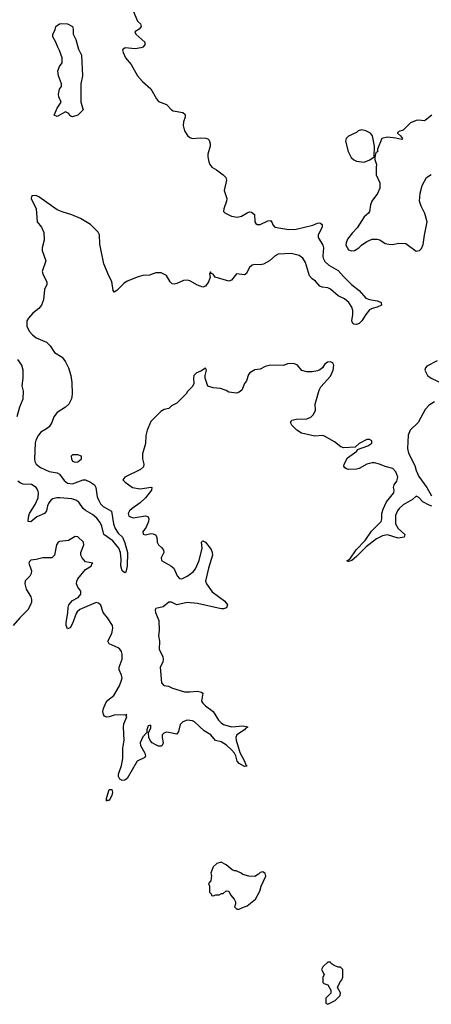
# Model space of a CAD drawing. Header units: inches. Extents: x 2473073 to 2657680, y 705365 to 849016.
# Tile 50 of 151: x 2565583 to 2568745, y 771022 to 778582. Entities that reach past the tile are written whole.
import ezdxf

# ---------------------------------------------------------------- set-up
doc = ezdxf.new("R2010")
doc.units = ezdxf.units.IN
doc.header["$MEASUREMENT"] = 0
doc.layers.add('C5767', color=7, linetype='Continuous')

msp = doc.modelspace()

# ---------------------------------------------------------------- linework, layer by layer
at = {"layer": 'C5767', "color": 5}
for points, elevation in [([(2566455.3, 778650), (2566488.4, 778570), (2566510.3, 778550), (2566517.4, 778530), (2566501.6, 778510), (2566467.7, 778490), (2566476.4, 778470), (2566544.9, 778410), (2566544, 778390), (2566528.3, 778371.7), (2566513.8, 778366.2), (2566470, 778359.1), (2566394.7, 778365.3), (2566374.4, 778350), (2566377.4, 778330), (2566395.6, 778290), (2566438.6, 778238.6), (2566487.2, 778150), (2566527.5, 778107.5), (2566590, 778052.4), (2566634.3, 777974.3), (2566650, 777955.3), (2566710, 777930.3), (2566749.3, 777889.3), (2566762, 777882), (2566836, 777870), (2566854.9, 777854.9), (2566854.4, 777834.4), (2566841.1, 777798.9), (2566838.2, 777770), (2566850.2, 777730), (2566872, 777692), (2566890, 777676.5), (2566910, 777671.1), (2566970, 777675.2), (2567013, 777673), (2567028.1, 777668.1), (2567038.4, 777658.4), (2567046, 777630), (2567046, 777610), (2567028.5, 777550), (2567028.5, 777530), (2567035.3, 777490), (2567043.7, 777470), (2567060.5, 777450), (2567095.5, 777430), (2567147.7, 777390), (2567167.7, 777370), (2567172.7, 777350), (2567153, 777270), (2567174.4, 777210), (2567172.2, 777190), (2567150.4, 777130), (2567148.2, 777110), (2567159, 777099), (2567210, 777073.8), (2567254.4, 777065.6), (2567286.3, 777073.7), (2567330, 777100.4), (2567350, 777106), (2567363.8, 777103.8), (2567386.2, 777086.2), (2567390.5, 777030), (2567397.1, 777017.1), (2567408.7, 777008.7), (2567430, 777008.9), (2567490, 777038.7), (2567510, 777040.5), (2567523.1, 777023.1), (2567527.7, 777007.7), (2567544.4, 776990), (2567650, 776970.8), (2567707.3, 776972.7), (2567835.5, 777004.5), (2567870, 777019.6), (2567890, 777022.6), (2567898, 777018), (2567906.4, 777010), (2567907.2, 776990), (2567876.9, 776930), (2567876.9, 776910), (2567912.9, 776850), (2567917.1, 776830), (2567913.1, 776770), (2567915.6, 776750), (2567926.4, 776726.4), (2567958.6, 776698.6), (2568030, 776657.7), (2568070, 776611.1), (2568131.3, 776550), (2568190, 776503.2), (2568243.4, 776443.4), (2568270, 776432.9), (2568330, 776423.2), (2568350, 776415.2), (2568359.3, 776410), (2568363.1, 776390), (2568330, 776374.2), (2568290, 776364.7), (2568270, 776354.8), (2568241.2, 776318.8), (2568211, 776270), (2568192, 776250), (2568170, 776242.1), (2568150, 776243.9), (2568142.5, 776250), (2568134.4, 776270), (2568142.7, 776317.3), (2568141.8, 776350), (2568134.2, 776374.2), (2568111.7, 776411.7), (2568078.7, 776438.7), (2568030, 776462.4), (2567970, 776514.1), (2567950, 776522.4), (2567907.6, 776527.6), (2567890, 776536.5), (2567855.8, 776575.8), (2567830, 776592.2), (2567810, 776616.1), (2567778.6, 776718.6), (2567757.2, 776750), (2567730, 776770.4), (2567670, 776786.7), (2567570, 776781.4), (2567546.3, 776770), (2567502, 776730), (2567455.5, 776704.5), (2567430, 776700.3), (2567390, 776703.1), (2567370, 776697.6), (2567350, 776680.5), (2567324, 776630), (2567310, 776622.4), (2567250, 776629.6), (2567210, 776582), (2567190, 776575.1), (2567084.5, 776604.5), (2567070, 776628), (2567054.6, 776634.6), (2567050, 776646), (2567042, 776630), (2567045.4, 776605.4), (2567034, 776570), (2567010, 776536), (2566990.4, 776529.6), (2566950, 776543.1), (2566890, 776578), (2566870, 776582.3), (2566841.3, 776578.7), (2566790, 776555.6), (2566770, 776552), (2566754.8, 776554.8), (2566739.3, 776570), (2566710, 776617.2), (2566670, 776638), (2566630, 776638), (2566579.9, 776620.1), (2566530, 776617), (2566492.5, 776607.5), (2566410, 776574), (2566383.2, 776556.8), (2566330, 776502.7), (2566309.3, 776489.3), (2566302, 776502), (2566291.3, 776571.3), (2566269.5, 776610), (2566230, 776708), (2566198, 776858), (2566196.2, 776930), (2566187, 776950), (2566126.6, 777010), (2566050, 777056.3), (2565984.9, 777084.9), (2565910, 777106), (2565870, 777122.4), (2565730, 777222.4), (2565710, 777231.2), (2565682, 777230), (2565674.8, 777225.2), (2565670.7, 777210), (2565708.7, 777130), (2565718, 777030), (2565750.4, 776990), (2565767.9, 776947.9), (2565770.2, 776890), (2565756.8, 776830), (2565756.8, 776810), (2565783, 776730), (2565757.3, 776650), (2565762.7, 776622.7), (2565791.7, 776570), (2565791.8, 776550), (2565774.3, 776510), (2565765.5, 776430), (2565750.1, 776389.9), (2565730, 776364.5), (2565683.2, 776330), (2565650, 776289.7), (2565637.8, 776270), (2565638, 776230), (2565657.4, 776190), (2565682.8, 776162.8), (2565710, 776140.4), (2565790, 776105.6), (2565817.4, 776077.4), (2565850, 776027.4), (2565910, 775990.2), (2565936.3, 775956.3), (2565958.8, 775910), (2565977.1, 775850), (2565983.9, 775796.1), (2565986.1, 775706.1), (2565981.8, 775670), (2565960.2, 775630), (2565934, 775606), (2565870, 775565.8), (2565846.2, 775533.8), (2565830.6, 775490), (2565810, 775457), (2565790, 775439.7), (2565744.7, 775415.2), (2565726.8, 775393.2), (2565707, 775353), (2565701, 775330), (2565697.4, 775210), (2565700.4, 775190), (2565710, 775169.3), (2565743.7, 775143.7), (2565810, 775111.8), (2565870, 775102.9), (2565890, 775091.9), (2565924.9, 775044.9), (2565950, 775024), (2565990, 775017.2), (2566070, 775048.2), (2566088.1, 775048.1), (2566128, 775030), (2566158.4, 775010), (2566167.4, 774990), (2566178.5, 774918.5), (2566190.2, 774890), (2566204.8, 774864.8), (2566224.6, 774844.6), (2566287.8, 774807.8), (2566304, 774710), (2566316.2, 774676.2), (2566340.7, 774640.7), (2566372.6, 774610), (2566390, 774566), (2566411.4, 774491.4), (2566410, 774386), (2566399.1, 774340.9), (2566390, 774334), (2566369.5, 774350), (2566361.6, 774390), (2566362.9, 774437.1), (2566357.6, 774490), (2566345.3, 774525.3), (2566299.7, 774579.7), (2566229.9, 774629.9), (2566214.1, 774694.1), (2566201.5, 774721.5), (2566175.2, 774755.2), (2566143.4, 774783.4), (2566090, 774814.6), (2566072, 774830), (2566037, 774877), (2566013.6, 774893.6), (2565982.8, 774902.8), (2565890.5, 774910.6), (2565869.5, 774910.5), (2565837.5, 774902.5), (2565825.1, 774894.9), (2565806.9, 774873.1), (2565797.7, 774850), (2565790.1, 774809.9), (2565773.7, 774790), (2565713.9, 774766.1), (2565670, 774727), (2565649.4, 774729.4), (2565650, 774762), (2565659.7, 774790), (2565701.3, 774858.7), (2565724.1, 774910), (2565727.9, 774950), (2565722.7, 774970), (2565710.4, 774990.4), (2565673.1, 775013.1), (2565610, 775016), (2565590, 775023.7), (2565570, 775039.2)], 40), ([(2568750, 777849.2), (2568702, 777810), (2568690, 777806.6), (2568650, 777811.8), (2568630, 777809.4), (2568584.7, 777790), (2568530, 777734), (2568496.9, 777723.1), (2568486, 777714), (2568484.7, 777710), (2568510, 777691.3), (2568524.7, 777670), (2568518, 777662), (2568473.2, 777673.2), (2568410, 777679.5), (2568366, 777670), (2568332.7, 777587.3), (2568331.6, 777568.4), (2568318, 777562), (2568312.7, 777527.3), (2568312, 777510), (2568324.7, 777470), (2568321, 777450), (2568322.8, 777390), (2568351, 777330), (2568350.5, 777289.5), (2568332.5, 777247.5), (2568287.7, 777190), (2568278.5, 777161.5), (2568270.7, 777110), (2568263, 777097), (2568230, 777069), (2568176.4, 776983.6), (2568136.8, 776943.2), (2568102.5, 776897.5), (2568090.7, 776870), (2568088.7, 776850), (2568110, 776816.3), (2568130, 776808.5), (2568155.3, 776810), (2568189, 776830), (2568210, 776851), (2568250, 776878), (2568290, 776896), (2568330, 776898), (2568350.9, 776890.9), (2568390, 776864.7), (2568419.6, 776859.6), (2568450, 776856), (2568493.6, 776866.4), (2568550, 776862.8), (2568630, 776804.7), (2568655.3, 776810), (2568670, 776824.7), (2568683.2, 776856.8), (2568692.7, 776927.3), (2568714, 777030), (2568694.6, 777094.6), (2568668, 777150), (2568655.3, 777190), (2568659, 777250), (2568674, 777310), (2568709.3, 777370.7), (2568745.6, 777394.4)], 60), ([(2568750, 774847.3), (2568730, 774854), (2568680.4, 774880.4), (2568650, 774912.3), (2568630, 774924), (2568602, 774898), (2568530, 774856.4), (2568499.5, 774830), (2568485.3, 774810), (2568470, 774774), (2568469.1, 774710), (2568490, 774674.4), (2568542.8, 774630), (2568538, 774610), (2568490, 774601.5), (2568410, 774625.6), (2568370, 774620.3), (2568325.1, 774594.9), (2568245.5, 774534.5), (2568170, 774459.5), (2568134, 774430), (2568110, 774421.2), (2568102.7, 774422.7), (2568099, 774430), (2568119.6, 774440.4), (2568168.2, 774511.8), (2568236.1, 774583.9), (2568285.6, 774654.4), (2568361.1, 774730), (2568365.7, 774750), (2568365.1, 774790), (2568374.9, 774825.1), (2568400.7, 774879.3), (2568458, 774950), (2568459.6, 774970), (2568454.5, 774990), (2568460.9, 775010), (2568481.4, 775038.5), (2568487.8, 775070), (2568474, 775110), (2568450, 775135.6), (2568390, 775151.6), (2568348.7, 775170), (2568310, 775178.7), (2568290, 775179.7), (2568251, 775170), (2568190, 775136.9), (2568170, 775131.3), (2568109, 775129), (2568092.7, 775132.7), (2568081.2, 775141.2), (2568074, 775154), (2568075.1, 775170), (2568101.7, 775218.3), (2568174, 775270), (2568178, 775282), (2568258, 775310), (2568288.7, 775330), (2568288, 775348), (2568270, 775358), (2568250, 775358), (2568190, 775328), (2568159.6, 775300.4), (2568070, 775294), (2568050, 775302), (2568002, 775342), (2567925.6, 775385.6), (2567910, 775389.2), (2567850, 775383.7), (2567747.1, 775407.1), (2567711.2, 775431.2), (2567672.7, 775470), (2567664, 775490), (2567674, 775506), (2567710, 775515.5), (2567790, 775518), (2567819, 775530), (2567841.2, 775550), (2567856.2, 775583.8), (2567854.5, 775630), (2567883.3, 775736.7), (2567897.6, 775762.4), (2567970, 775845.5), (2567992.4, 775890), (2567996.2, 775930), (2567990, 775944), (2567982, 775950), (2567970, 775954.5), (2567948.5, 775951.5), (2567926.2, 775933.8), (2567910.4, 775909.6), (2567890, 775893.2), (2567870, 775885.2), (2567830, 775879), (2567790, 775877.2), (2567750, 775889), (2567718, 775930), (2567690, 775942), (2567639.6, 775940.4), (2567610, 775928), (2567508.9, 775928.9), (2567470, 775919), (2567430, 775899), (2567390, 775894), (2567352, 775870), (2567342, 775858), (2567324.7, 775810), (2567311.3, 775790), (2567290, 775738), (2567270, 775722), (2567250, 775715.3), (2567190, 775722), (2567170, 775735.3), (2567126, 775750), (2567070, 775755.3), (2567028.9, 775768.9), (2567008, 775830), (2567008, 775850), (2567018, 775890), (2567010, 775906), (2566976, 775884), (2566942, 775870), (2566922, 775850), (2566918, 775830), (2566922, 775790), (2566910, 775766), (2566871.6, 775728.4), (2566862, 775710), (2566790, 775638), (2566750, 775618), (2566730, 775598), (2566694, 775590), (2566666.4, 775573.6), (2566590, 775498), (2566562, 775430), (2566552, 775390), (2566551.1, 775328.9), (2566526, 775250), (2566526.8, 775210), (2566537.3, 775170), (2566533.4, 775150), (2566512.4, 775127.6), (2566390.7, 775070), (2566374.8, 775050), (2566394, 775030), (2566450.6, 774990), (2566510, 774980.2), (2566592.8, 774992.8), (2566598, 774990), (2566596.3, 774970), (2566550.3, 774910), (2566510, 774872.1), (2566447.2, 774830), (2566426, 774810), (2566417.6, 774790), (2566423, 774770), (2566456.2, 774756.2), (2566550, 774771.6), (2566568, 774768), (2566575.5, 774750), (2566572.2, 774730), (2566554, 774686), (2566530.4, 774650), (2566532.8, 774632.8), (2566550, 774627.1), (2566590, 774636.1), (2566610, 774635.2), (2566625.9, 774625.9), (2566636, 774610), (2566640.3, 774570), (2566648.8, 774550), (2566673, 774530), (2566688.4, 774510), (2566690.3, 774490), (2566670.5, 774450), (2566674, 774430), (2566744.9, 774390), (2566767.6, 774370), (2566792.1, 774312.1), (2566810, 774292), (2566830, 774290.2), (2566870, 774309.1), (2566916.2, 774343.8), (2566933.9, 774366.1), (2566961.5, 774430), (2566984, 774524), (2566979, 774570), (2566990, 774581), (2567010, 774571), (2567053.2, 774513.2), (2567062.8, 774490), (2567064, 774470), (2567034, 774370), (2567011.6, 774271.6), (2567018, 774250), (2567062.8, 774190), (2567158.7, 774118.7), (2567180.7, 774090), (2567172.8, 774067.2), (2567150, 774058.4), (2567130, 774057.6), (2566950, 774098.3), (2566870, 774107.3), (2566790, 774088.7), (2566750, 774109), (2566730, 774109.3), (2566684.9, 774075.1), (2566630, 774061.2), (2566624.4, 774050), (2566627.2, 774030), (2566652.4, 773970), (2566654.2, 773894.2), (2566649.2, 773850.8), (2566656.5, 773810), (2566654.7, 773750), (2566683.2, 773690), (2566686.2, 773670), (2566682, 773650), (2566663.2, 773610), (2566672.4, 773490), (2566690, 773470.4), (2566725.5, 773465.5), (2566758, 773450), (2566850, 773422.4), (2566890, 773420.3), (2566950, 773426.2), (2566980, 773420), (2566990.4, 773410), (2566980.8, 773350), (2566990, 773334.4), (2567010, 773313.1), (2567070.2, 773270.2), (2567110, 773204.2), (2567130, 773182), (2567150, 773169.2), (2567210, 773151.3), (2567299.4, 773159.4), (2567333.2, 773153.2), (2567336, 773150), (2567319.2, 773140.8), (2567310.4, 773130), (2567250.3, 773090), (2567242.9, 773070), (2567245.2, 773050), (2567275.5, 772955.5), (2567310.3, 772890), (2567320.4, 772860.4), (2567330.4, 772849.6), (2567310, 772847.3), (2567269.6, 772870), (2567255.1, 772890), (2567244.7, 772930), (2567233.3, 772950), (2567214, 772974), (2567172.3, 773012.3), (2567130, 773036.4), (2567088.3, 773048.3), (2567053, 773090), (2567000.9, 773120.9), (2566927.3, 773190), (2566910, 773198.7), (2566870, 773203.1), (2566836.3, 773190), (2566817.1, 773170), (2566804.4, 773115.6), (2566790, 773095.1), (2566730, 773109.7), (2566710, 773111), (2566690, 773105.1), (2566678.7, 773090), (2566677, 773070), (2566684.4, 773030), (2566679.1, 773010), (2566670, 773002.9), (2566650, 773004.2), (2566630, 773013.3), (2566602, 773030), (2566586.6, 773046.6), (2566576.3, 773070), (2566574, 773106), (2566590, 773144.7), (2566590, 773166), (2566570, 773159.3), (2566560.5, 773130), (2566561, 773110), (2566530, 773076.2), (2566508.1, 773030), (2566510.3, 773010), (2566543.6, 772950), (2566548.9, 772930), (2566544.2, 772915.8), (2566486.7, 772890), (2566410, 772756.8), (2566390, 772742.7), (2566370, 772741.5), (2566352.4, 772750), (2566342.8, 772770), (2566342.8, 772790), (2566364.4, 772855.6), (2566376.5, 772910), (2566376.5, 772990), (2566385.3, 773050), (2566379.7, 773150), (2566383.9, 773176.1), (2566405.2, 773230), (2566402, 773238), (2566406, 773246), (2566398, 773242), (2566390, 773245.2), (2566310, 773242), (2566271.4, 773228.6), (2566250, 773226.9), (2566234.9, 773234.9), (2566226.2, 773246.2), (2566222.4, 773270), (2566226.1, 773293.9), (2566244.4, 773335.6), (2566261.5, 773358.5), (2566307.3, 773392.7), (2566350, 773467.7), (2566366.6, 773510), (2566369.8, 773530), (2566366.6, 773550), (2566348.3, 773590), (2566347.1, 773610), (2566370, 773671.3), (2566371.8, 773710), (2566365.3, 773730), (2566353.3, 773750), (2566340, 773760), (2566269.5, 773790), (2566261.6, 773810), (2566290.8, 773870), (2566298.7, 773910), (2566295.4, 773930), (2566257.4, 773990), (2566223.5, 774030), (2566205.7, 774085.7), (2566190, 774102.6), (2566170, 774106), (2566045.5, 774054.5), (2566023.7, 774036.3), (2566016.2, 774023.8), (2565990, 773946.6), (2565970, 773911.8), (2565950, 773905.2), (2565941.5, 773930), (2565939.8, 773950), (2565952.8, 774030), (2565954.7, 774070), (2565961.3, 774090), (2565990, 774122.4), (2566033.5, 774146.5), (2566051.9, 774171.9), (2566054.2, 774194.2), (2566030, 774224), (2566020.5, 774250), (2566021.3, 774270), (2566029.7, 774290), (2566090, 774360.7), (2566134, 774390), (2566136.4, 774403.6), (2566146, 774410), (2566090, 774419.5), (2566062.6, 774450), (2566053.3, 774470), (2566052.9, 774490), (2566076.8, 774550), (2566074.7, 774570), (2566030, 774611.3), (2566010, 774613.3), (2565957.6, 774582.4), (2565890, 774575.4), (2565879.1, 774570), (2565865.5, 774550), (2565850.3, 774469.7), (2565830.4, 774449.6), (2565762, 774450), (2565710, 774436.2), (2565670, 774432.3), (2565659.1, 774420.9), (2565654, 774410), (2565673, 774350), (2565672.7, 774330), (2565661.3, 774310), (2565625.7, 774274.3), (2565622.4, 774250), (2565634.2, 774210), (2565669, 774150), (2565674.3, 774130), (2565673.1, 774110), (2565667.6, 774090), (2565646.3, 774050), (2565583.6, 773990), (2565534, 773930)], 60), ([(2565563.5, 775536.5), (2565584.5, 775610), (2565610.8, 775670), (2565612.2, 775730), (2565602.4, 775770), (2565610.4, 775830), (2565608.9, 775890), (2565600.9, 775930), (2565570, 775973.7)], 40), ([(2568790, 775962), (2568710, 775922), (2568701, 775910), (2568696, 775890), (2568716, 775850), (2568744.7, 775830), (2568831.3, 775790)], 60), ([(2568770, 775648), (2568730, 775622), (2568698, 775590), (2568644.7, 775490), (2568584, 775430), (2568568.9, 775391.1), (2568561.3, 775290), (2568570, 775254), (2568619.2, 775159.2), (2568630, 775120.7), (2568650, 775075.5), (2568711.4, 774991.4), (2568747.3, 774927.3)], 60)]:
    msp.add_lwpolyline(points, dxfattribs=dict(at, elevation=elevation))
for points, elevation in [([(2565990, 777835.3), (2565978, 777838), (2565966, 777850), (2565962, 777862), (2565935.3, 777875.3), (2565870, 777838), (2565848, 777850), (2565870, 777902), (2565902, 777950), (2565884, 777990), (2565881.2, 778010), (2565889.3, 778050), (2565904, 778070), (2565905.2, 778090), (2565882.7, 778150), (2565877.2, 778190), (2565890, 778222), (2565909, 778250), (2565908.9, 778288.9), (2565890, 778346), (2565875.3, 778370), (2565862, 778410), (2565838, 778450), (2565838, 778470), (2565856.4, 778503.6), (2565862, 778530), (2565888.7, 778550), (2565906.5, 778553.5), (2565951, 778550), (2565988, 778530), (2565994, 778510), (2565993.4, 778470), (2566015.5, 778430), (2566036, 778356), (2566057.3, 778310), (2566064.7, 778150), (2566052, 778090), (2566054, 777950), (2566071.3, 777890), (2566030, 777849)], 20), ([(2568210, 777735.6), (2568184.7, 777730), (2568170, 777715.3), (2568110, 777688), (2568092, 777670), (2568086, 777650), (2568106.8, 777570), (2568130, 777524), (2568150, 777504.9), (2568170, 777495.5), (2568230, 777487.3), (2568273.2, 777506.8), (2568306, 777530), (2568309, 777610), (2568293.2, 777690), (2568279, 777710), (2568242, 777730)], 60), ([(2566030, 775242), (2565990, 775242), (2565983.5, 775236.5), (2565978, 775230), (2565981, 775210), (2565990, 775192), (2566010, 775184), (2566030, 775188.4), (2566058, 775210), (2566058, 775230)], 60), ([(2566250, 772582), (2566250, 772602), (2566269.9, 772670.1), (2566290, 772670.2), (2566296.5, 772650), (2566290, 772626), (2566270, 772588), (2566253.2, 772586.8)], 60), ([(2567130, 772114), (2567096.9, 772103.1), (2567070, 772078), (2567051.3, 772030), (2567056, 772010), (2567052, 771970), (2567034, 771950), (2567042, 771930), (2567042, 771882), (2567054, 771870), (2567058, 771858), (2567070, 771854), (2567090, 771862), (2567116.4, 771863.6), (2567132.7, 771872.7), (2567147.3, 771872.7), (2567170, 771894), (2567190, 771892), (2567202, 771862), (2567232, 771830), (2567242, 771810), (2567242, 771790), (2567234, 771770), (2567252.7, 771752.7), (2567270, 771752), (2567290, 771762), (2567330, 771778), (2567395.3, 771830), (2567428.7, 771890), (2567438, 771930), (2567474.6, 772005.4), (2567470, 772026), (2567450, 772038), (2567430, 772035.3), (2567418.8, 772021.2), (2567390, 772004), (2567344.7, 772004.7), (2567298, 772018), (2567286, 772030), (2567247.3, 772047.3), (2567232.7, 772047.3), (2567214.6, 772054.6), (2567170, 772094)], 80), ([(2567970, 771346), (2567950, 771346), (2567912, 771310), (2567902, 771290), (2567922, 771250), (2567912.7, 771227.3), (2567912, 771190), (2567921, 771181), (2567951.1, 771171.1), (2567974, 771130), (2567972.7, 771107.3), (2567934, 771070), (2567934, 771030), (2567950, 771022), (2568006, 771050), (2568046, 771090), (2568048, 771110), (2568026, 771150), (2568042, 771190), (2568058, 771210), (2568066, 771230), (2568066, 771290), (2568047.3, 771307.3), (2568030, 771308), (2568000.2, 771320.2), (2567976.4, 771336.4)], 80)]:
    msp.add_lwpolyline(points, close=True, dxfattribs=dict(at, elevation=elevation))

doc.saveas('drawing.dxf')
